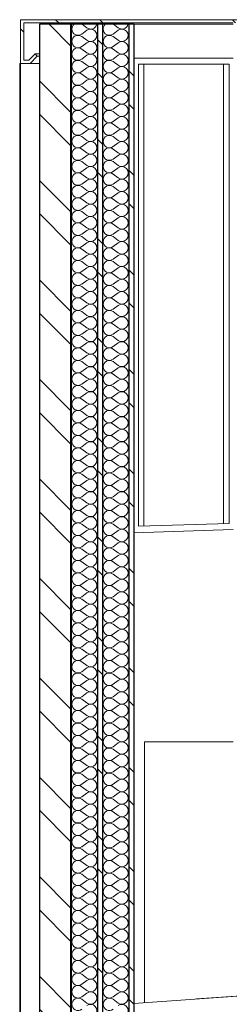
# Model space of a CAD drawing. Header units: millimetres. Extents: x 30792 to 66615, y -300 to 6970.
# Tile 6 of 58: x 33596 to 33931, y 5360 to 6935. Entities that reach past the tile are written whole.
import ezdxf

# ---------------------------------------------------------------- set-up
doc = ezdxf.new("R2010")
doc.units = ezdxf.units.MM
doc.header["$MEASUREMENT"] = 0
doc.linetypes.add('FOSSE', pattern=[1000, 600, -400])
doc.linetypes.add('Wipeout_Contour', pattern=[1000, 0, -1000])
for name, color, linetype in [('Métal _ Bardage.Charp_Couv_Bard_Métal', 7, 'Continuous'), ('Métal _ Charpente.Charp_Couv_Bard_Métal', 7, 'Continuous'), ('Métal _ Finitions.Charp_Couv_Bard_Méta', 7, 'Continuous'), ('Nouveau_Métal _ Bardage.Charp_Couv_Bard_Métal', 7, 'Continuous'), ('Nouveau_Métal _ Charpente.Charp_Couv_Bard_Métal', 7, 'Continuous'), ('Nouveau_Structure _ Murs maçonnés.GO', 7, 'Continuous'), ('Nouveau_Y-FDP TOPO-CN_1_00.Topo', 7, 'Continuous')]:
    doc.layers.add(name, color=color, linetype=linetype)
pattern_1 = [(315, (0, 0), (79.5495, 79.5495), []), (315, (26.52, 26.52), (79.5495, 79.5495), [])]

# ---------------------------------------------------------------- blocks, each defined once
blk = doc.blocks.new('*X34')
at = {"layer": 'Métal _ Bardage.Charp_Couv_Bard_Métal', "linetype": 'Continuous', "lineweight": 15, "true_color": 0xc1976c}
blk.add_hatch(color=33, dxfattribs=at).paths.add_polyline_path([(33677.282724, 140), (33678.282724, 140), (33678.282724, 6927.6), (33677.282724, 6927.6)])
blk = doc.blocks.new('*X35')
at = {"layer": 'Métal _ Bardage.Charp_Couv_Bard_Métal', "color": 2, "linetype": 'Continuous', "lineweight": 15, "true_color": 0xfee600}
for p, q in [((33703.282724, 6918), (33695.282724, 6912)), ((33703.282724, 6922), (33695.816057, 6927.6)), ((33703.282724, 6902), (33695.282724, 6908)), ((33703.282724, 6898), (33695.282724, 6892)), ((33703.282724, 6882), (33695.282724, 6888)), ((33703.282724, 6878), (33695.282724, 6872)), ((33703.282724, 6862), (33695.282724, 6868)), ((33703.282724, 6858), (33695.282724, 6852)), ((33703.282724, 6842), (33695.282724, 6848)), ((33703.282724, 6838), (33695.282724, 6832)), ((33703.282724, 6822), (33695.282724, 6828)), ((33703.282724, 6818), (33695.282724, 6812)), ((33703.282724, 6802), (33695.282724, 6808)), ((33703.282724, 6798), (33695.282724, 6792)), ((33703.282724, 6782), (33695.282724, 6788)), ((33703.282724, 6778), (33695.282724, 6772)), ((33703.282724, 6762), (33695.282724, 6768)), ((33703.282724, 6758), (33695.282724, 6752)), ((33703.282724, 6742), (33695.282724, 6748)), ((33703.282724, 6738), (33695.282724, 6732)), ((33703.282724, 6722), (33695.282724, 6728)), ((33703.282724, 6718), (33695.282724, 6712)), ((33703.282724, 6702), (33695.282724, 6708)), ((33703.282724, 6698), (33695.282724, 6692)), ((33703.282724, 6682), (33695.282724, 6688)), ((33703.282724, 6678), (33695.282724, 6672)), ((33703.282724, 6662), (33695.282724, 6668)), ((33703.282724, 6658), (33695.282724, 6652)), ((33703.282724, 6642), (33695.282724, 6648)), ((33703.282724, 6638), (33695.282724, 6632)), ((33703.282724, 6622), (33695.282724, 6628)), ((33703.282724, 6618), (33695.282724, 6612)), ((33703.282724, 6602), (33695.282724, 6608)), ((33703.282724, 6598), (33695.282724, 6592)), ((33703.282724, 6582), (33695.282724, 6588)), ((33703.282724, 6578), (33695.282724, 6572)), ((33703.282724, 6562), (33695.282724, 6568)), ((33703.282724, 6558), (33695.282724, 6552)), ((33703.282724, 6542), (33695.282724, 6548)), ((33703.282724, 6538), (33695.282724, 6532)), ((33703.282724, 6522), (33695.282724, 6528)), ((33703.282724, 6518), (33695.282724, 6512)), ((33703.282724, 6502), (33695.282724, 6508)), ((33703.282724, 6498), (33695.282724, 6492)), ((33703.282724, 6482), (33695.282724, 6488)), ((33703.282724, 6478), (33695.282724, 6472)), ((33703.282724, 6462), (33695.282724, 6468)), ((33703.282724, 6458), (33695.282724, 6452)), ((33703.282724, 6442), (33695.282724, 6448)), ((33703.282724, 6438), (33695.282724, 6432)), ((33703.282724, 6422), (33695.282724, 6428)), ((33703.282724, 6418), (33695.282724, 6412)), ((33703.282724, 6402), (33695.282724, 6408)), ((33703.282724, 6398), (33695.282724, 6392)), ((33703.282724, 6382), (33695.282724, 6388)), ((33703.282724, 6378), (33695.282724, 6372)), ((33703.282724, 6362), (33695.282724, 6368)), ((33703.282724, 6358), (33695.282724, 6352)), ((33703.282724, 6342), (33695.282724, 6348)), ((33703.282724, 6338), (33695.282724, 6332)), ((33703.282724, 6322), (33695.282724, 6328)), ((33703.282724, 6318), (33695.282724, 6312)), ((33703.282724, 6302), (33695.282724, 6308)), ((33703.282724, 6298), (33695.282724, 6292)), ((33703.282724, 6282), (33695.282724, 6288)), ((33703.282724, 6278), (33695.282724, 6272)), ((33703.282724, 6262), (33695.282724, 6268)), ((33703.282724, 6258), (33695.282724, 6252)), ((33703.282724, 6242), (33695.282724, 6248)), ((33703.282724, 6238), (33695.282724, 6232)), ((33703.282724, 6222), (33695.282724, 6228)), ((33703.282724, 6218), (33695.282724, 6212)), ((33703.282724, 6202), (33695.282724, 6208)), ((33703.282724, 6198), (33695.282724, 6192)), ((33703.282724, 6182), (33695.282724, 6188)), ((33703.282724, 6178), (33695.282724, 6172)), ((33703.282724, 6162), (33695.282724, 6168)), ((33703.282724, 6158), (33695.282724, 6152)), ((33703.282724, 6142), (33695.282724, 6148)), ((33703.282724, 6138), (33695.282724, 6132)), ((33703.282724, 6122), (33695.282724, 6128)), ((33703.282724, 6118), (33695.282724, 6112)), ((33703.282724, 6102), (33695.282724, 6108)), ((33703.282724, 6098), (33695.282724, 6092)), ((33703.282724, 6082), (33695.282724, 6088)), ((33703.282724, 6078), (33695.282724, 6072)), ((33703.282724, 6062), (33695.282724, 6068)), ((33703.282724, 6058), (33695.282724, 6052)), ((33703.282724, 6042), (33695.282724, 6048)), ((33703.282724, 6038), (33695.282724, 6032)), ((33703.282724, 6022), (33695.282724, 6028)), ((33703.282724, 6018), (33695.282724, 6012)), ((33703.282724, 6002), (33695.282724, 6008)), ((33703.282724, 5998), (33695.282724, 5992)), ((33703.282724, 5982), (33695.282724, 5988)), ((33703.282724, 5978), (33695.282724, 5972)), ((33703.282724, 5962), (33695.282724, 5968)), ((33703.282724, 5958), (33695.282724, 5952)), ((33703.282724, 5942), (33695.282724, 5948)), ((33703.282724, 5938), (33695.282724, 5932)), ((33703.282724, 5922), (33695.282724, 5928)), ((33703.282724, 5918), (33695.282724, 5912)), ((33703.282724, 5902), (33695.282724, 5908)), ((33703.282724, 5898), (33695.282724, 5892)), ((33703.282724, 5882), (33695.282724, 5888)), ((33703.282724, 5878), (33695.282724, 5872)), ((33703.282724, 5862), (33695.282724, 5868)), ((33703.282724, 5858), (33695.282724, 5852)), ((33703.282724, 5842), (33695.282724, 5848)), ((33703.282724, 5838), (33695.282724, 5832)), ((33703.282724, 5822), (33695.282724, 5828)), ((33703.282724, 5818), (33695.282724, 5812)), ((33703.282724, 5802), (33695.282724, 5808)), ((33703.282724, 5798), (33695.282724, 5792)), ((33703.282724, 5782), (33695.282724, 5788)), ((33703.282724, 5778), (33695.282724, 5772)), ((33703.282724, 5762), (33695.282724, 5768)), ((33703.282724, 5758), (33695.282724, 5752)), ((33703.282724, 5742), (33695.282724, 5748)), ((33703.282724, 5738), (33695.282724, 5732)), ((33703.282724, 5722), (33695.282724, 5728)), ((33703.282724, 5718), (33695.282724, 5712)), ((33703.282724, 5702), (33695.282724, 5708)), ((33703.282724, 5698), (33695.282724, 5692)), ((33703.282724, 5682), (33695.282724, 5688)), ((33703.282724, 5678), (33695.282724, 5672)), ((33703.282724, 5662), (33695.282724, 5668)), ((33703.282724, 5658), (33695.282724, 5652)), ((33703.282724, 5642), (33695.282724, 5648)), ((33703.282724, 5638), (33695.282724, 5632)), ((33703.282724, 5622), (33695.282724, 5628)), ((33703.282724, 5618), (33695.282724, 5612)), ((33703.282724, 5602), (33695.282724, 5608)), ((33703.282724, 5598), (33695.282724, 5592)), ((33703.282724, 5582), (33695.282724, 5588)), ((33703.282724, 5578), (33695.282724, 5572)), ((33703.282724, 5562), (33695.282724, 5568)), ((33703.282724, 5558), (33695.282724, 5552)), ((33703.282724, 5542), (33695.282724, 5548)), ((33703.282724, 5538), (33695.282724, 5532)), ((33703.282724, 5522), (33695.282724, 5528)), ((33703.282724, 5518), (33695.282724, 5512)), ((33703.282724, 5502), (33695.282724, 5508)), ((33703.282724, 5498), (33695.282724, 5492)), ((33703.282724, 5482), (33695.282724, 5488)), ((33703.282724, 5478), (33695.282724, 5472)), ((33703.282724, 5462), (33695.282724, 5468)), ((33703.282724, 5458), (33695.282724, 5452)), ((33703.282724, 5442), (33695.282724, 5448)), ((33703.282724, 5438), (33695.282724, 5432)), ((33703.282724, 5422), (33695.282724, 5428)), ((33703.282724, 5418), (33695.282724, 5412)), ((33703.282724, 5402), (33695.282724, 5408)), ((33703.282724, 5398), (33695.282724, 5392)), ((33703.282724, 5382), (33695.282724, 5388)), ((33703.282724, 5378), (33695.282724, 5372)), ((33703.282724, 5362), (33695.282724, 5368))]:
    blk.add_line(p, q, dxfattribs=at)
for centre, start, end in [((33689.282724, 6920), 130.535802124, 180), ((33689.282724, 6920), 180, 306.869897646), ((33709.282724, 6930), 233.130102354, 346.113459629), ((33709.282724, 6910), 233.130102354, 126.869897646), ((33689.282724, 6900), 53.130102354, 180), ((33689.282724, 6900), 180, 306.869897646), ((33709.282724, 6890), 233.130102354, 126.869897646), ((33689.282724, 6880), 53.130102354, 180), ((33689.282724, 6880), 180, 306.869897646), ((33689.282724, 6860), 53.130102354, 180), ((33709.282724, 6870), 233.130102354, 126.869897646), ((33689.282724, 6860), 180, 306.869897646), ((33709.282724, 6850), 233.130102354, 126.869897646), ((33689.282724, 6840), 53.130102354, 180), ((33689.282724, 6840), 180, 306.869897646), ((33709.282724, 6830), 233.130102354, 126.869897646), ((33689.282724, 6820), 53.130102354, 180), ((33689.282724, 6820), 180, 306.869897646), ((33709.282724, 6810), 233.130102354, 126.869897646), ((33689.282724, 6800), 53.130102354, 180), ((33689.282724, 6800), 180, 306.869897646), ((33689.282724, 6780), 53.130102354, 180), ((33709.282724, 6790), 233.130102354, 126.869897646), ((33689.282724, 6780), 180, 306.869897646), ((33709.282724, 6770), 233.130102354, 126.869897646), ((33689.282724, 6760), 53.130102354, 180), ((33689.282724, 6760), 180, 306.869897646), ((33709.282724, 6750), 233.130102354, 126.869897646), ((33689.282724, 6740), 53.130102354, 180), ((33689.282724, 6740), 180, 306.869897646), ((33689.282724, 6720), 53.130102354, 180), ((33709.282724, 6730), 233.130102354, 126.869897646), ((33689.282724, 6720), 180, 306.869897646), ((33689.282724, 6700), 53.130102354, 180), ((33709.282724, 6710), 233.130102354, 126.869897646), ((33689.282724, 6700), 180, 306.869897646), ((33709.282724, 6690), 233.130102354, 126.869897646), ((33689.282724, 6680), 53.130102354, 180), ((33689.282724, 6680), 180, 306.869897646), ((33709.282724, 6670), 233.130102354, 126.869897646), ((33689.282724, 6660), 53.130102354, 180), ((33689.282724, 6660), 180, 306.869897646), ((33689.282724, 6640), 53.130102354, 180), ((33709.282724, 6650), 233.130102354, 126.869897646), ((33689.282724, 6640), 180, 306.869897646), ((33709.282724, 6630), 233.130102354, 126.869897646), ((33689.282724, 6620), 53.130102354, 180), ((33689.282724, 6620), 180, 306.869897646), ((33709.282724, 6610), 233.130102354, 126.869897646), ((33689.282724, 6600), 53.130102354, 180), ((33689.282724, 6600), 180, 306.869897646), ((33709.282724, 6590), 233.130102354, 126.869897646), ((33689.282724, 6580), 53.130102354, 180), ((33689.282724, 6580), 180, 306.869897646), ((33689.282724, 6560), 53.130102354, 180), ((33709.282724, 6570), 233.130102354, 126.869897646), ((33689.282724, 6560), 180, 306.869897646), ((33709.282724, 6550), 233.130102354, 126.869897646), ((33689.282724, 6540), 53.130102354, 180), ((33689.282724, 6540), 180, 306.869897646), ((33709.282724, 6530), 233.130102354, 126.869897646), ((33689.282724, 6520), 53.130102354, 180), ((33689.282724, 6520), 180, 306.869897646), ((33689.282724, 6500), 53.130102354, 180), ((33709.282724, 6510), 233.130102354, 126.869897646), ((33689.282724, 6500), 180, 306.869897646), ((33689.282724, 6480), 53.130102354, 180), ((33709.282724, 6490), 233.130102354, 126.869897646), ((33689.282724, 6480), 180, 306.869897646), ((33709.282724, 6470), 233.130102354, 126.869897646), ((33689.282724, 6460), 53.130102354, 180), ((33689.282724, 6460), 180, 306.869897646), ((33709.282724, 6450), 233.130102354, 126.869897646), ((33689.282724, 6440), 53.130102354, 180), ((33689.282724, 6440), 180, 306.869897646), ((33689.282724, 6420), 53.130102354, 180), ((33709.282724, 6430), 233.130102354, 126.869897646), ((33689.282724, 6420), 180, 306.869897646), ((33709.282724, 6410), 233.130102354, 126.869897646), ((33689.282724, 6400), 53.130102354, 180), ((33689.282724, 6400), 180, 306.869897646), ((33709.282724, 6390), 233.130102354, 126.869897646), ((33689.282724, 6380), 53.130102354, 180), ((33689.282724, 6380), 180, 306.869897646), ((33709.282724, 6370), 233.130102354, 126.869897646), ((33689.282724, 6360), 53.130102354, 180), ((33689.282724, 6360), 180, 306.869897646), ((33689.282724, 6340), 53.130102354, 180), ((33709.282724, 6350), 233.130102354, 126.869897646), ((33689.282724, 6340), 180, 306.869897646), ((33709.282724, 6330), 233.130102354, 126.869897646), ((33689.282724, 6320), 53.130102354, 180), ((33689.282724, 6320), 180, 306.869897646), ((33709.282724, 6310), 233.130102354, 126.869897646), ((33689.282724, 6300), 53.130102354, 180), ((33689.282724, 6300), 180, 306.869897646), ((33689.282724, 6280), 53.130102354, 180), ((33709.282724, 6290), 233.130102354, 126.869897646), ((33689.282724, 6280), 180, 306.869897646), ((33689.282724, 6260), 53.130102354, 180), ((33709.282724, 6270), 233.130102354, 126.869897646), ((33689.282724, 6260), 180, 306.869897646), ((33709.282724, 6250), 233.130102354, 126.869897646), ((33689.282724, 6240), 53.130102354, 180), ((33689.282724, 6240), 180, 306.869897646), ((33709.282724, 6230), 233.130102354, 126.869897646), ((33689.282724, 6220), 53.130102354, 180), ((33689.282724, 6220), 180, 306.869897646), ((33689.282724, 6200), 53.130102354, 180), ((33709.282724, 6210), 233.130102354, 126.869897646), ((33689.282724, 6200), 180, 306.869897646), ((33689.282724, 6180), 53.130102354, 180), ((33709.282724, 6190), 233.130102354, 126.869897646), ((33689.282724, 6180), 180, 306.869897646), ((33709.282724, 6170), 233.130102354, 126.869897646), ((33689.282724, 6160), 53.130102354, 180), ((33689.282724, 6160), 180, 306.869897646), ((33709.282724, 6150), 233.130102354, 126.869897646), ((33689.282724, 6140), 53.130102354, 180), ((33689.282724, 6140), 180, 306.869897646), ((33689.282724, 6120), 53.130102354, 180), ((33709.282724, 6130), 233.130102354, 126.869897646), ((33689.282724, 6120), 180, 306.869897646), ((33709.282724, 6110), 233.130102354, 126.869897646), ((33689.282724, 6100), 53.130102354, 180), ((33689.282724, 6100), 180, 306.869897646), ((33709.282724, 6090), 233.130102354, 126.869897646), ((33689.282724, 6080), 53.130102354, 180), ((33689.282724, 6080), 180, 306.869897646), ((33709.282724, 6070), 233.130102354, 126.869897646), ((33689.282724, 6060), 53.130102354, 180), ((33689.282724, 6060), 180, 306.869897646), ((33689.282724, 6040), 53.130102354, 180), ((33709.282724, 6050), 233.130102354, 126.869897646), ((33689.282724, 6040), 180, 306.869897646), ((33709.282724, 6030), 233.130102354, 126.869897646), ((33689.282724, 6020), 53.130102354, 180), ((33689.282724, 6020), 180, 306.869897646), ((33709.282724, 6010), 233.130102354, 126.869897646), ((33689.282724, 6000), 53.130102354, 180), ((33689.282724, 6000), 180, 306.869897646), ((33689.282724, 5980), 53.130102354, 180), ((33709.282724, 5990), 233.130102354, 126.869897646), ((33689.282724, 5980), 180, 306.869897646), ((33689.282724, 5960), 53.130102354, 180), ((33709.282724, 5970), 233.130102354, 126.869897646), ((33689.282724, 5960), 180, 306.869897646), ((33709.282724, 5950), 233.130102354, 126.869897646), ((33689.282724, 5940), 53.130102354, 180), ((33689.282724, 5940), 180, 306.869897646), ((33709.282724, 5930), 233.130102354, 126.869897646), ((33689.282724, 5920), 53.130102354, 180), ((33689.282724, 5920), 180, 306.869897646), ((33689.282724, 5900), 53.130102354, 180), ((33709.282724, 5910), 233.130102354, 126.869897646), ((33689.282724, 5900), 180, 306.869897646), ((33709.282724, 5890), 233.130102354, 126.869897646), ((33689.282724, 5880), 53.130102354, 180), ((33689.282724, 5880), 180, 306.869897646), ((33709.282724, 5870), 233.130102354, 126.869897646), ((33689.282724, 5860), 53.130102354, 180), ((33689.282724, 5860), 180, 306.869897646), ((33709.282724, 5850), 233.130102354, 126.869897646), ((33689.282724, 5840), 53.130102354, 180), ((33689.282724, 5840), 180, 306.869897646), ((33689.282724, 5820), 53.130102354, 180), ((33709.282724, 5830), 233.130102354, 126.869897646), ((33689.282724, 5820), 180, 306.869897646), ((33709.282724, 5810), 233.130102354, 126.869897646), ((33689.282724, 5800), 53.130102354, 180), ((33689.282724, 5800), 180, 306.869897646), ((33709.282724, 5790), 233.130102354, 126.869897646), ((33689.282724, 5780), 53.130102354, 180), ((33689.282724, 5780), 180, 306.869897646), ((33689.282724, 5760), 53.130102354, 180), ((33709.282724, 5770), 233.130102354, 126.869897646), ((33689.282724, 5760), 180, 306.869897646), ((33689.282724, 5740), 53.130102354, 180), ((33709.282724, 5750), 233.130102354, 126.869897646), ((33689.282724, 5740), 180, 306.869897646), ((33709.282724, 5730), 233.130102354, 126.869897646), ((33689.282724, 5720), 53.130102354, 180), ((33689.282724, 5720), 180, 306.869897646), ((33709.282724, 5710), 233.130102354, 126.869897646), ((33689.282724, 5700), 53.130102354, 180), ((33689.282724, 5700), 180, 306.869897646), ((33689.282724, 5680), 53.130102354, 180), ((33709.282724, 5690), 233.130102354, 126.869897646), ((33689.282724, 5680), 180, 306.869897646), ((33709.282724, 5670), 233.130102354, 126.869897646), ((33689.282724, 5660), 53.130102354, 180), ((33689.282724, 5660), 180, 306.869897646), ((33709.282724, 5650), 233.130102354, 126.869897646), ((33689.282724, 5640), 53.130102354, 180), ((33689.282724, 5640), 180, 306.869897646), ((33709.282724, 5630), 233.130102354, 126.869897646), ((33689.282724, 5620), 53.130102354, 180), ((33689.282724, 5620), 180, 306.869897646), ((33689.282724, 5600), 53.130102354, 180), ((33709.282724, 5610), 233.130102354, 126.869897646), ((33689.282724, 5600), 180, 306.869897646), ((33709.282724, 5590), 233.130102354, 126.869897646), ((33689.282724, 5580), 53.130102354, 180), ((33689.282724, 5580), 180, 306.869897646), ((33709.282724, 5570), 233.130102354, 126.869897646), ((33689.282724, 5560), 53.130102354, 180), ((33689.282724, 5560), 180, 306.869897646), ((33709.282724, 5550), 233.130102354, 126.869897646), ((33689.282724, 5540), 53.130102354, 180), ((33689.282724, 5540), 180, 306.869897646), ((33689.282724, 5520), 53.130102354, 180), ((33709.282724, 5530), 233.130102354, 126.869897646), ((33689.282724, 5520), 180, 306.869897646), ((33709.282724, 5510), 233.130102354, 126.869897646), ((33689.282724, 5500), 53.130102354, 180), ((33689.282724, 5500), 180, 306.869897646), ((33709.282724, 5490), 233.130102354, 126.869897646), ((33689.282724, 5480), 53.130102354, 180), ((33689.282724, 5480), 180, 306.869897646), ((33689.282724, 5460), 53.130102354, 180), ((33709.282724, 5470), 233.130102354, 126.869897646), ((33689.282724, 5460), 180, 306.869897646), ((33689.282724, 5440), 53.130102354, 180), ((33709.282724, 5450), 233.130102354, 126.869897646), ((33689.282724, 5440), 180, 306.869897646), ((33709.282724, 5430), 233.130102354, 126.869897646), ((33689.282724, 5420), 53.130102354, 180), ((33689.282724, 5420), 180, 306.869897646), ((33709.282724, 5410), 233.130102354, 126.869897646), ((33689.282724, 5400), 53.130102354, 180), ((33689.282724, 5400), 180, 306.869897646), ((33689.282724, 5380), 53.130102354, 180), ((33709.282724, 5390), 233.130102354, 126.869897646), ((33689.282724, 5380), 180, 306.869897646), ((33709.282724, 5370), 233.130102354, 126.869897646), ((33689.282724, 5360), 53.130102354, 180), ((33689.282724, 5360), 180, 306.869897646), ((33709.282724, 5350), 233.130102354, 126.869897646)]:
    blk.add_arc(centre, 10, start, end, dxfattribs=at)
blk = doc.blocks.new('*X36')
at = {"layer": 'Métal _ Bardage.Charp_Couv_Bard_Métal', "color": 2, "linetype": 'Continuous', "lineweight": 15, "true_color": 0xfee600}
for p, q in [((33753.282724, 6918), (33745.282724, 6912)), ((33753.282724, 6922), (33745.816057, 6927.6)), ((33753.282724, 6902), (33745.282724, 6908)), ((33753.282724, 6898), (33745.282724, 6892)), ((33753.282724, 6882), (33745.282724, 6888)), ((33753.282724, 6878), (33745.282724, 6872)), ((33753.282724, 6862), (33745.282724, 6868)), ((33753.282724, 6858), (33745.282724, 6852)), ((33753.282724, 6842), (33745.282724, 6848)), ((33753.282724, 6838), (33745.282724, 6832)), ((33753.282724, 6822), (33745.282724, 6828)), ((33753.282724, 6818), (33745.282724, 6812)), ((33753.282724, 6802), (33745.282724, 6808)), ((33753.282724, 6798), (33745.282724, 6792)), ((33753.282724, 6782), (33745.282724, 6788)), ((33753.282724, 6778), (33745.282724, 6772)), ((33753.282724, 6762), (33745.282724, 6768)), ((33753.282724, 6758), (33745.282724, 6752)), ((33753.282724, 6742), (33745.282724, 6748)), ((33753.282724, 6738), (33745.282724, 6732)), ((33753.282724, 6722), (33745.282724, 6728)), ((33753.282724, 6718), (33745.282724, 6712)), ((33753.282724, 6702), (33745.282724, 6708)), ((33753.282724, 6698), (33745.282724, 6692)), ((33753.282724, 6682), (33745.282724, 6688)), ((33753.282724, 6678), (33745.282724, 6672)), ((33753.282724, 6662), (33745.282724, 6668)), ((33753.282724, 6658), (33745.282724, 6652)), ((33753.282724, 6642), (33745.282724, 6648)), ((33753.282724, 6638), (33745.282724, 6632)), ((33753.282724, 6622), (33745.282724, 6628)), ((33753.282724, 6618), (33745.282724, 6612)), ((33753.282724, 6602), (33745.282724, 6608)), ((33753.282724, 6598), (33745.282724, 6592)), ((33753.282724, 6582), (33745.282724, 6588)), ((33753.282724, 6578), (33745.282724, 6572)), ((33753.282724, 6562), (33745.282724, 6568)), ((33753.282724, 6558), (33745.282724, 6552)), ((33753.282724, 6542), (33745.282724, 6548)), ((33753.282724, 6538), (33745.282724, 6532)), ((33753.282724, 6522), (33745.282724, 6528)), ((33753.282724, 6518), (33745.282724, 6512)), ((33753.282724, 6502), (33745.282724, 6508)), ((33753.282724, 6498), (33745.282724, 6492)), ((33753.282724, 6482), (33745.282724, 6488)), ((33753.282724, 6478), (33745.282724, 6472)), ((33753.282724, 6462), (33745.282724, 6468)), ((33753.282724, 6458), (33745.282724, 6452)), ((33753.282724, 6442), (33745.282724, 6448)), ((33753.282724, 6438), (33745.282724, 6432)), ((33753.282724, 6422), (33745.282724, 6428)), ((33753.282724, 6418), (33745.282724, 6412)), ((33753.282724, 6402), (33745.282724, 6408)), ((33753.282724, 6398), (33745.282724, 6392)), ((33753.282724, 6382), (33745.282724, 6388)), ((33753.282724, 6378), (33745.282724, 6372)), ((33753.282724, 6362), (33745.282724, 6368)), ((33753.282724, 6358), (33745.282724, 6352)), ((33753.282724, 6342), (33745.282724, 6348)), ((33753.282724, 6338), (33745.282724, 6332)), ((33753.282724, 6322), (33745.282724, 6328)), ((33753.282724, 6318), (33745.282724, 6312)), ((33753.282724, 6302), (33745.282724, 6308)), ((33753.282724, 6298), (33745.282724, 6292)), ((33753.282724, 6282), (33745.282724, 6288)), ((33753.282724, 6278), (33745.282724, 6272)), ((33753.282724, 6262), (33745.282724, 6268)), ((33753.282724, 6258), (33745.282724, 6252)), ((33753.282724, 6242), (33745.282724, 6248)), ((33753.282724, 6238), (33745.282724, 6232)), ((33753.282724, 6222), (33745.282724, 6228)), ((33753.282724, 6218), (33745.282724, 6212)), ((33753.282724, 6202), (33745.282724, 6208)), ((33753.282724, 6198), (33745.282724, 6192)), ((33753.282724, 6182), (33745.282724, 6188)), ((33753.282724, 6178), (33745.282724, 6172)), ((33753.282724, 6162), (33745.282724, 6168)), ((33753.282724, 6158), (33745.282724, 6152)), ((33753.282724, 6142), (33745.282724, 6148)), ((33753.282724, 6138), (33745.282724, 6132)), ((33753.282724, 6122), (33745.282724, 6128)), ((33753.282724, 6118), (33745.282724, 6112)), ((33753.282724, 6102), (33745.282724, 6108)), ((33753.282724, 6098), (33745.282724, 6092)), ((33753.282724, 6082), (33745.282724, 6088)), ((33753.282724, 6078), (33745.282724, 6072)), ((33753.282724, 6062), (33745.282724, 6068)), ((33753.282724, 6058), (33745.282724, 6052)), ((33753.282724, 6042), (33745.282724, 6048)), ((33753.282724, 6038), (33745.282724, 6032)), ((33753.282724, 6022), (33745.282724, 6028)), ((33753.282724, 6018), (33745.282724, 6012)), ((33753.282724, 6002), (33745.282724, 6008)), ((33753.282724, 5998), (33745.282724, 5992)), ((33753.282724, 5982), (33745.282724, 5988)), ((33753.282724, 5978), (33745.282724, 5972)), ((33753.282724, 5962), (33745.282724, 5968)), ((33753.282724, 5958), (33745.282724, 5952)), ((33753.282724, 5942), (33745.282724, 5948)), ((33753.282724, 5938), (33745.282724, 5932)), ((33753.282724, 5922), (33745.282724, 5928)), ((33753.282724, 5918), (33745.282724, 5912)), ((33753.282724, 5902), (33745.282724, 5908)), ((33753.282724, 5898), (33745.282724, 5892)), ((33753.282724, 5882), (33745.282724, 5888)), ((33753.282724, 5878), (33745.282724, 5872)), ((33753.282724, 5862), (33745.282724, 5868)), ((33753.282724, 5858), (33745.282724, 5852)), ((33753.282724, 5842), (33745.282724, 5848)), ((33753.282724, 5838), (33745.282724, 5832)), ((33753.282724, 5822), (33745.282724, 5828)), ((33753.282724, 5818), (33745.282724, 5812)), ((33753.282724, 5802), (33745.282724, 5808)), ((33753.282724, 5798), (33745.282724, 5792)), ((33753.282724, 5782), (33745.282724, 5788)), ((33753.282724, 5778), (33745.282724, 5772)), ((33753.282724, 5762), (33745.282724, 5768)), ((33753.282724, 5758), (33745.282724, 5752)), ((33753.282724, 5742), (33745.282724, 5748)), ((33753.282724, 5738), (33745.282724, 5732)), ((33753.282724, 5722), (33745.282724, 5728)), ((33753.282724, 5718), (33745.282724, 5712)), ((33753.282724, 5702), (33745.282724, 5708)), ((33753.282724, 5698), (33745.282724, 5692)), ((33753.282724, 5682), (33745.282724, 5688)), ((33753.282724, 5678), (33745.282724, 5672)), ((33753.282724, 5662), (33745.282724, 5668)), ((33753.282724, 5658), (33745.282724, 5652)), ((33753.282724, 5642), (33745.282724, 5648)), ((33753.282724, 5638), (33745.282724, 5632)), ((33753.282724, 5622), (33745.282724, 5628)), ((33753.282724, 5618), (33745.282724, 5612)), ((33753.282724, 5602), (33745.282724, 5608)), ((33753.282724, 5598), (33745.282724, 5592)), ((33753.282724, 5582), (33745.282724, 5588)), ((33753.282724, 5578), (33745.282724, 5572)), ((33753.282724, 5562), (33745.282724, 5568)), ((33753.282724, 5558), (33745.282724, 5552)), ((33753.282724, 5542), (33745.282724, 5548)), ((33753.282724, 5538), (33745.282724, 5532)), ((33753.282724, 5522), (33745.282724, 5528)), ((33753.282724, 5518), (33745.282724, 5512)), ((33753.282724, 5502), (33745.282724, 5508)), ((33753.282724, 5498), (33745.282724, 5492)), ((33753.282724, 5482), (33745.282724, 5488)), ((33753.282724, 5478), (33745.282724, 5472)), ((33753.282724, 5462), (33745.282724, 5468)), ((33753.282724, 5458), (33745.282724, 5452)), ((33753.282724, 5442), (33745.282724, 5448)), ((33753.282724, 5438), (33745.282724, 5432)), ((33753.282724, 5422), (33745.282724, 5428)), ((33753.282724, 5418), (33745.282724, 5412)), ((33753.282724, 5402), (33745.282724, 5408)), ((33753.282724, 5398), (33745.282724, 5392)), ((33753.282724, 5382), (33745.282724, 5388)), ((33753.282724, 5378), (33745.282724, 5372)), ((33753.282724, 5362), (33745.282724, 5368))]:
    blk.add_line(p, q, dxfattribs=at)
for centre, start, end in [((33739.282724, 6920), 130.535802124, 180), ((33739.282724, 6920), 180, 306.869897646), ((33759.282724, 6930), 233.130102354, 346.113459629), ((33759.282724, 6910), 233.130102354, 126.869897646), ((33739.282724, 6900), 53.130102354, 180), ((33739.282724, 6900), 180, 306.869897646), ((33759.282724, 6890), 233.130102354, 126.869897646), ((33739.282724, 6880), 53.130102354, 180), ((33739.282724, 6880), 180, 306.869897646), ((33739.282724, 6860), 53.130102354, 180), ((33759.282724, 6870), 233.130102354, 126.869897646), ((33739.282724, 6860), 180, 306.869897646), ((33759.282724, 6850), 233.130102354, 126.869897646), ((33739.282724, 6840), 53.130102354, 180), ((33739.282724, 6840), 180, 306.869897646), ((33759.282724, 6830), 233.130102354, 126.869897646), ((33739.282724, 6820), 53.130102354, 180), ((33739.282724, 6820), 180, 306.869897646), ((33759.282724, 6810), 233.130102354, 126.869897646), ((33739.282724, 6800), 53.130102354, 180), ((33739.282724, 6800), 180, 306.869897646), ((33739.282724, 6780), 53.130102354, 180), ((33759.282724, 6790), 233.130102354, 126.869897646), ((33739.282724, 6780), 180, 306.869897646), ((33759.282724, 6770), 233.130102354, 126.869897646), ((33739.282724, 6760), 53.130102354, 180), ((33739.282724, 6760), 180, 306.869897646), ((33759.282724, 6750), 233.130102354, 126.869897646), ((33739.282724, 6740), 53.130102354, 180), ((33739.282724, 6740), 180, 306.869897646), ((33739.282724, 6720), 53.130102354, 180), ((33759.282724, 6730), 233.130102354, 126.869897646), ((33739.282724, 6720), 180, 306.869897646), ((33739.282724, 6700), 53.130102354, 180), ((33759.282724, 6710), 233.130102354, 126.869897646), ((33739.282724, 6700), 180, 306.869897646), ((33759.282724, 6690), 233.130102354, 126.869897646), ((33739.282724, 6680), 53.130102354, 180), ((33739.282724, 6680), 180, 306.869897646), ((33759.282724, 6670), 233.130102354, 126.869897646), ((33739.282724, 6660), 53.130102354, 180), ((33739.282724, 6660), 180, 306.869897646), ((33739.282724, 6640), 53.130102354, 180), ((33759.282724, 6650), 233.130102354, 126.869897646), ((33739.282724, 6640), 180, 306.869897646), ((33759.282724, 6630), 233.130102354, 126.869897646), ((33739.282724, 6620), 53.130102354, 180), ((33739.282724, 6620), 180, 306.869897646), ((33759.282724, 6610), 233.130102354, 126.869897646), ((33739.282724, 6600), 53.130102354, 180), ((33739.282724, 6600), 180, 306.869897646), ((33759.282724, 6590), 233.130102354, 126.869897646), ((33739.282724, 6580), 53.130102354, 180), ((33739.282724, 6580), 180, 306.869897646), ((33739.282724, 6560), 53.130102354, 180), ((33759.282724, 6570), 233.130102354, 126.869897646), ((33739.282724, 6560), 180, 306.869897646), ((33759.282724, 6550), 233.130102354, 126.869897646), ((33739.282724, 6540), 53.130102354, 180), ((33739.282724, 6540), 180, 306.869897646), ((33759.282724, 6530), 233.130102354, 126.869897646), ((33739.282724, 6520), 53.130102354, 180), ((33739.282724, 6520), 180, 306.869897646), ((33739.282724, 6500), 53.130102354, 180), ((33759.282724, 6510), 233.130102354, 126.869897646), ((33739.282724, 6500), 180, 306.869897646), ((33739.282724, 6480), 53.130102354, 180), ((33759.282724, 6490), 233.130102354, 126.869897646), ((33739.282724, 6480), 180, 306.869897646), ((33759.282724, 6470), 233.130102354, 126.869897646), ((33739.282724, 6460), 53.130102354, 180), ((33739.282724, 6460), 180, 306.869897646), ((33759.282724, 6450), 233.130102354, 126.869897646), ((33739.282724, 6440), 53.130102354, 180), ((33739.282724, 6440), 180, 306.869897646), ((33739.282724, 6420), 53.130102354, 180), ((33759.282724, 6430), 233.130102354, 126.869897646), ((33739.282724, 6420), 180, 306.869897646), ((33759.282724, 6410), 233.130102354, 126.869897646), ((33739.282724, 6400), 53.130102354, 180), ((33739.282724, 6400), 180, 306.869897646), ((33759.282724, 6390), 233.130102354, 126.869897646), ((33739.282724, 6380), 53.130102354, 180), ((33739.282724, 6380), 180, 306.869897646), ((33759.282724, 6370), 233.130102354, 126.869897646), ((33739.282724, 6360), 53.130102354, 180), ((33739.282724, 6360), 180, 306.869897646), ((33739.282724, 6340), 53.130102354, 180), ((33759.282724, 6350), 233.130102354, 126.869897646), ((33739.282724, 6340), 180, 306.869897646), ((33759.282724, 6330), 233.130102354, 126.869897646), ((33739.282724, 6320), 53.130102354, 180), ((33739.282724, 6320), 180, 306.869897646), ((33759.282724, 6310), 233.130102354, 126.869897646), ((33739.282724, 6300), 53.130102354, 180), ((33739.282724, 6300), 180, 306.869897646), ((33739.282724, 6280), 53.130102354, 180), ((33759.282724, 6290), 233.130102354, 126.869897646), ((33739.282724, 6280), 180, 306.869897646), ((33739.282724, 6260), 53.130102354, 180), ((33759.282724, 6270), 233.130102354, 126.869897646), ((33739.282724, 6260), 180, 306.869897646), ((33759.282724, 6250), 233.130102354, 126.869897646), ((33739.282724, 6240), 53.130102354, 180), ((33739.282724, 6240), 180, 306.869897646), ((33759.282724, 6230), 233.130102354, 126.869897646), ((33739.282724, 6220), 53.130102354, 180), ((33739.282724, 6220), 180, 306.869897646), ((33739.282724, 6200), 53.130102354, 180), ((33759.282724, 6210), 233.130102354, 126.869897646), ((33739.282724, 6200), 180, 306.869897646), ((33739.282724, 6180), 53.130102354, 180), ((33759.282724, 6190), 233.130102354, 126.869897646), ((33739.282724, 6180), 180, 306.869897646), ((33759.282724, 6170), 233.130102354, 126.869897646), ((33739.282724, 6160), 53.130102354, 180), ((33739.282724, 6160), 180, 306.869897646), ((33759.282724, 6150), 233.130102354, 126.869897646), ((33739.282724, 6140), 53.130102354, 180), ((33739.282724, 6140), 180, 306.869897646), ((33739.282724, 6120), 53.130102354, 180), ((33759.282724, 6130), 233.130102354, 126.869897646), ((33739.282724, 6120), 180, 306.869897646), ((33759.282724, 6110), 233.130102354, 126.869897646), ((33739.282724, 6100), 53.130102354, 180), ((33739.282724, 6100), 180, 306.869897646), ((33759.282724, 6090), 233.130102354, 126.869897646), ((33739.282724, 6080), 53.130102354, 180), ((33739.282724, 6080), 180, 306.869897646), ((33759.282724, 6070), 233.130102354, 126.869897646), ((33739.282724, 6060), 53.130102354, 180), ((33739.282724, 6060), 180, 306.869897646), ((33739.282724, 6040), 53.130102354, 180), ((33759.282724, 6050), 233.130102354, 126.869897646), ((33739.282724, 6040), 180, 306.869897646), ((33759.282724, 6030), 233.130102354, 126.869897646), ((33739.282724, 6020), 53.130102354, 180), ((33739.282724, 6020), 180, 306.869897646), ((33759.282724, 6010), 233.130102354, 126.869897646), ((33739.282724, 6000), 53.130102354, 180), ((33739.282724, 6000), 180, 306.869897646), ((33739.282724, 5980), 53.130102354, 180), ((33759.282724, 5990), 233.130102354, 126.869897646), ((33739.282724, 5980), 180, 306.869897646), ((33739.282724, 5960), 53.130102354, 180), ((33759.282724, 5970), 233.130102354, 126.869897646), ((33739.282724, 5960), 180, 306.869897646), ((33759.282724, 5950), 233.130102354, 126.869897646), ((33739.282724, 5940), 53.130102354, 180), ((33739.282724, 5940), 180, 306.869897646), ((33759.282724, 5930), 233.130102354, 126.869897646), ((33739.282724, 5920), 53.130102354, 180), ((33739.282724, 5920), 180, 306.869897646), ((33739.282724, 5900), 53.130102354, 180), ((33759.282724, 5910), 233.130102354, 126.869897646), ((33739.282724, 5900), 180, 306.869897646), ((33759.282724, 5890), 233.130102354, 126.869897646), ((33739.282724, 5880), 53.130102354, 180), ((33739.282724, 5880), 180, 306.869897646), ((33759.282724, 5870), 233.130102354, 126.869897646), ((33739.282724, 5860), 53.130102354, 180), ((33739.282724, 5860), 180, 306.869897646), ((33759.282724, 5850), 233.130102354, 126.869897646), ((33739.282724, 5840), 53.130102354, 180), ((33739.282724, 5840), 180, 306.869897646), ((33739.282724, 5820), 53.130102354, 180), ((33759.282724, 5830), 233.130102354, 126.869897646), ((33739.282724, 5820), 180, 306.869897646), ((33759.282724, 5810), 233.130102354, 126.869897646), ((33739.282724, 5800), 53.130102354, 180), ((33739.282724, 5800), 180, 306.869897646), ((33759.282724, 5790), 233.130102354, 126.869897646), ((33739.282724, 5780), 53.130102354, 180), ((33739.282724, 5780), 180, 306.869897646), ((33739.282724, 5760), 53.130102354, 180), ((33759.282724, 5770), 233.130102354, 126.869897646), ((33739.282724, 5760), 180, 306.869897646), ((33739.282724, 5740), 53.130102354, 180), ((33759.282724, 5750), 233.130102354, 126.869897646), ((33739.282724, 5740), 180, 306.869897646), ((33759.282724, 5730), 233.130102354, 126.869897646), ((33739.282724, 5720), 53.130102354, 180), ((33739.282724, 5720), 180, 306.869897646), ((33759.282724, 5710), 233.130102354, 126.869897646), ((33739.282724, 5700), 53.130102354, 180), ((33739.282724, 5700), 180, 306.869897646), ((33739.282724, 5680), 53.130102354, 180), ((33759.282724, 5690), 233.130102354, 126.869897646), ((33739.282724, 5680), 180, 306.869897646), ((33759.282724, 5670), 233.130102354, 126.869897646), ((33739.282724, 5660), 53.130102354, 180), ((33739.282724, 5660), 180, 306.869897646), ((33759.282724, 5650), 233.130102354, 126.869897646), ((33739.282724, 5640), 53.130102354, 180), ((33739.282724, 5640), 180, 306.869897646), ((33759.282724, 5630), 233.130102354, 126.869897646), ((33739.282724, 5620), 53.130102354, 180), ((33739.282724, 5620), 180, 306.869897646), ((33739.282724, 5600), 53.130102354, 180), ((33759.282724, 5610), 233.130102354, 126.869897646), ((33739.282724, 5600), 180, 306.869897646), ((33759.282724, 5590), 233.130102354, 126.869897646), ((33739.282724, 5580), 53.130102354, 180), ((33739.282724, 5580), 180, 306.869897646), ((33759.282724, 5570), 233.130102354, 126.869897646), ((33739.282724, 5560), 53.130102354, 180), ((33739.282724, 5560), 180, 306.869897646), ((33759.282724, 5550), 233.130102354, 126.869897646), ((33739.282724, 5540), 53.130102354, 180), ((33739.282724, 5540), 180, 306.869897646), ((33739.282724, 5520), 53.130102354, 180), ((33759.282724, 5530), 233.130102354, 126.869897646), ((33739.282724, 5520), 180, 306.869897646), ((33759.282724, 5510), 233.130102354, 126.869897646), ((33739.282724, 5500), 53.130102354, 180), ((33739.282724, 5500), 180, 306.869897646), ((33759.282724, 5490), 233.130102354, 126.869897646), ((33739.282724, 5480), 53.130102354, 180), ((33739.282724, 5480), 180, 306.869897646), ((33739.282724, 5460), 53.130102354, 180), ((33759.282724, 5470), 233.130102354, 126.869897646), ((33739.282724, 5460), 180, 306.869897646), ((33739.282724, 5440), 53.130102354, 180), ((33759.282724, 5450), 233.130102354, 126.869897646), ((33739.282724, 5440), 180, 306.869897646), ((33759.282724, 5430), 233.130102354, 126.869897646), ((33739.282724, 5420), 53.130102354, 180), ((33739.282724, 5420), 180, 306.869897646), ((33759.282724, 5410), 233.130102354, 126.869897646), ((33739.282724, 5400), 53.130102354, 180), ((33739.282724, 5400), 180, 306.869897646), ((33739.282724, 5380), 53.130102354, 180), ((33759.282724, 5390), 233.130102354, 126.869897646), ((33739.282724, 5380), 180, 306.869897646), ((33759.282724, 5370), 233.130102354, 126.869897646), ((33739.282724, 5360), 53.130102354, 180), ((33739.282724, 5360), 180, 306.869897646), ((33759.282724, 5350), 233.130102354, 126.869897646)]:
    blk.add_arc(centre, 10, start, end, dxfattribs=at)
blk = doc.blocks.new('Élément de coupe_33')
at = {"layer": 'Métal _ Bardage.Charp_Couv_Bard_Métal', "linetype": 'Continuous', "lineweight": 15, "true_color": 0x2e45b3}
h = blk.add_hatch(dxfattribs=at)
h.set_pattern_fill('Acier', color=175, style=0, pattern_type=2)
h.set_pattern_definition(pattern_1)
h.paths.add_polyline_path([(33627.282724, 140), (33677.282724, 140), (33677.282724, 6927.6), (33627.282724, 6927.6)])
h = blk.add_hatch(dxfattribs=at)
h.set_pattern_fill('Acier', color=175, style=0, pattern_type=2)
h.set_pattern_definition(pattern_1)
h.paths.add_polyline_path([(33720.282724, 140), (33728.282724, 140), (33728.282724, 6927.6), (33720.282724, 6927.6)])
h = blk.add_hatch(dxfattribs=at)
h.set_pattern_fill('Acier', color=175, style=0, pattern_type=2)
h.set_pattern_definition(pattern_1)
h.paths.add_polyline_path([(33770.282724, 140), (33778.282724, 140), (33778.282724, 6927.6), (33770.282724, 6927.6)])
at = {"layer": 'Métal _ Bardage.Charp_Couv_Bard_Métal', "color": 7, "linetype": 'Continuous', "lineweight": 25}
for p, q in [((33627.282724, 6927.6), (33627.282724, 140)), ((33778.282724, 6927.6), (33778.282724, 140))]:
    blk.add_line(p, q, dxfattribs=at)
at = {"layer": 'Métal _ Bardage.Charp_Couv_Bard_Métal', "lineweight": 0}
blk.add_blockref('*X34', (0, 0), dxfattribs=at)
at = {"color": 254, "linetype": 'Wipeout_Contour', "lineweight": 0, "ltscale": 136207.071245}
blk.add_wipeout([(33678.282724, 140), (33720.282724, 140), (33720.282724, 6927.6), (33678.282724, 6927.6)], dxfattribs=at).dxf.layer = 'Métal _ Bardage.Charp_Couv_Bard_Métal'
at = {"color": 254, "linetype": 'Wipeout_Contour', "lineweight": 0, "ltscale": 136405.025103}
blk.add_wipeout([(33728.282724, 140), (33770.282724, 140), (33770.282724, 6927.6), (33728.282724, 6927.6)], dxfattribs=at).dxf.layer = 'Métal _ Bardage.Charp_Couv_Bard_Métal'
at = {"layer": 'Métal _ Bardage.Charp_Couv_Bard_Métal', "color": 7, "linetype": 'Continuous', "lineweight": 25}
for p, q in [((33677.282724, 6927.6), (33677.282724, 140)), ((33678.282724, 6927.6), (33678.282724, 140)), ((33720.282724, 6927.6), (33720.282724, 140)), ((33728.282724, 6927.6), (33728.282724, 140)), ((33770.282724, 6927.6), (33770.282724, 140))]:
    blk.add_line(p, q, dxfattribs=at)
at = {"layer": 'Métal _ Bardage.Charp_Couv_Bard_Métal', "color": 7, "linetype": 'Continuous', "lineweight": 25, "flags": 128}
blk.add_lwpolyline([(33778.282724, 6927.6), (33770.282724, 6927.6), (33728.282724, 6927.6), (33720.282724, 6927.6), (33678.282724, 6927.6), (33677.282724, 6927.6), (33627.282724, 6927.6)], dxfattribs=at)
at = {"layer": 'Métal _ Bardage.Charp_Couv_Bard_Métal', "lineweight": 0}
for name in ['*X35', '*X36']:
    blk.add_blockref(name, (0, 0), dxfattribs=at)
blk = doc.blocks.new('Élément de coupe_36')
at = {"layer": 'Nouveau_Métal _ Bardage.Charp_Couv_Bard_Métal', "color": 7, "linetype": 'Continuous', "lineweight": 15}
for p, q in [((33937.2, 6927.6), (33778.3, 6927.6)), ((34038.2, 6927.6), (34038.1, 6927.6)), ((34062.2, 6927.6), (34062.1, 6927.6))]:
    blk.add_line(p, q, dxfattribs=at)
blk = doc.blocks.new('Élément de coupe_62')
at = {"layer": 'Métal _ Finitions.Charp_Couv_Bard_Méta', "linetype": 'Continuous', "lineweight": 15, "true_color": 0x6a6a6a}
h = blk.add_hatch(dxfattribs=at)
h.set_pattern_fill('Aluminium', color=251, style=0, pattern_type=2)
h.set_pattern_definition([(135, (0, 0), (176.7767, 176.7767), []), (135, (-35.36, -35.36), (176.7767, 176.7767), []), (135, (-70.7, -70.7), (176.7767, 176.7767), [])])
h.paths.add_polyline_path([(34067.3, 6935), (33597.3, 6935), (33597.3, 6865), (33612.3, 6865), (33624, 6876.7), (33620.4, 6880.2), (33610.2, 6870), (33602.3, 6870), (33602.3, 6930), (34062.3, 6930), (34062.3, 6870), (34054.4, 6870), (34044.1, 6880.2), (34040.6, 6876.7), (34052.3, 6865), (34067.3, 6865)])
at = {"layer": 'Métal _ Finitions.Charp_Couv_Bard_Méta', "color": 251, "linetype": 'Continuous', "lineweight": 15, "true_color": 0x6a6a6a}
for p, q in [((33597.3, 6935), (33597.3, 6865)), ((34067.3, 6935), (33597.3, 6935)), ((33602.3, 6930), (33602.3, 6870)), ((33937.2, 6930), (33602.3, 6930)), ((33610.2, 6870), (33602.3, 6870)), ((33620.4, 6880.2), (33610.2, 6870)), ((33624, 6876.7), (33612.3, 6865)), ((33620.4, 6880.2), (33624, 6876.7)), ((33612.3, 6865), (33597.3, 6865))]:
    blk.add_line(p, q, dxfattribs=at)
blk = doc.blocks.new('Élément de coupe_63')
at = {"layer": 'Métal _ Finitions.Charp_Couv_Bard_Méta', "color": 7, "linetype": 'Continuous', "lineweight": 15}
for p, q in [((33620.4, 6880.2), (33627.3, 6880.2)), ((33624, 6876.7), (33627.3, 6876.7)), ((33612.3, 6865), (33627.3, 6865))]:
    blk.add_line(p, q, dxfattribs=at)
blk = doc.blocks.new('Élément de coupe_65')
at = {"layer": 'Métal _ Bardage.Charp_Couv_Bard_Métal', "color": 7, "linetype": 'Continuous', "lineweight": 15}
for p, q in [((33595.782724, 6865.000001), (33597.282724, 6865.000001)), ((33595.782724, 150), (33595.782724, 6865.000001)), ((33597.282724, 6865.000001), (33597.282724, 150))]:
    blk.add_line(p, q, dxfattribs=at)
blk = doc.blocks.new('Élément de coupe_128')
at = {"layer": 'Nouveau_Métal _ Charpente.Charp_Couv_Bard_Métal', "color": 7, "linetype": 'Continuous', "lineweight": 15}
blk.add_line((33778.3, 5361.5), (34328.3, 5399.9), dxfattribs=at)
blk = doc.blocks.new('Élément de coupe_129')
at = {"layer": 'Métal _ Charpente.Charp_Couv_Bard_Métal', "color": 7, "linetype": 'Continuous', "lineweight": 15}
for p, q in [((33785.7, 6124.6), (33930.9, 6129.1)), ((33778.3, 6114.3), (33937.2, 6119.3))]:
    blk.add_line(p, q, dxfattribs=at)
blk = doc.blocks.new('Élément de coupe_130')
at = {"layer": 'Métal _ Charpente.Charp_Couv_Bard_Métal', "color": 7, "linetype": 'Continuous', "lineweight": 15}
for p, q in [((33785.7, 6124.6), (33785.7, 6863.6)), ((33794.7, 6124.9), (33794.7, 6863.6)), ((33921.9, 6128.9), (33921.9, 6863.6)), ((33930.9, 6129.1), (33930.9, 6863.6))]:
    blk.add_line(p, q, dxfattribs=at)
blk = doc.blocks.new('Élément de coupe_131')
at = {"layer": 'Métal _ Charpente.Charp_Couv_Bard_Métal', "color": 7, "linetype": 'Continuous', "lineweight": 15}
for p, q in [((33778.3, 6873.6), (33937.2, 6873.6)), ((33785.7, 6863.6), (33930.9, 6863.6))]:
    blk.add_line(p, q, dxfattribs=at)
blk = doc.blocks.new('Élément de coupe_145')
at = {"layer": 'Nouveau_Structure _ Murs maçonnés.GO', "color": 251, "linetype": 'Continuous', "lineweight": 15, "true_color": 0x6a6a6a}
for q in [(33937.2, 5780), (33795.5, 5362.7)]:
    blk.add_line((33795.5, 5780), q, dxfattribs=at)

msp = doc.modelspace()

# ---------------------------------------------------------------- linework, layer by layer
at = {"layer": 'Nouveau_Y-FDP TOPO-CN_1_00.Topo', "color": 253, "linetype": 'FOSSE', "lineweight": 15, "true_color": 0xb3b3b3, "flags": 128}
msp.add_lwpolyline([(33878.788676, 5368.519655), (34680.879742, 5424.607326)], dxfattribs=at)

# ---------------------------------------------------------------- block references
at = {"layer": 'Métal _ Bardage.Charp_Couv_Bard_Métal', "lineweight": 0}
for name in ['Élément de coupe_33', 'Élément de coupe_65']:
    msp.add_blockref(name, (0, 0), dxfattribs=at)
at = {"layer": 'Nouveau_Structure _ Murs maçonnés.GO', "lineweight": 0}
msp.add_blockref('Élément de coupe_145', (0, 0), dxfattribs=at)

# ---------------------------------------------------------------- next in the draw order: block references
at = {"layer": 'Métal _ Charpente.Charp_Couv_Bard_Métal', "lineweight": 0}
for name in ['Élément de coupe_131', 'Élément de coupe_130', 'Élément de coupe_129']:
    msp.add_blockref(name, (0, 0), dxfattribs=at)
at = {"layer": 'Métal _ Finitions.Charp_Couv_Bard_Méta', "lineweight": 0}
for name in ['Élément de coupe_62', 'Élément de coupe_63']:
    msp.add_blockref(name, (0, 0), dxfattribs=at)
at = {"layer": 'Nouveau_Métal _ Bardage.Charp_Couv_Bard_Métal', "lineweight": 0}
msp.add_blockref('Élément de coupe_36', (0, 0), dxfattribs=at)
at = {"layer": 'Nouveau_Métal _ Charpente.Charp_Couv_Bard_Métal', "lineweight": 0}
msp.add_blockref('Élément de coupe_128', (0, 0), dxfattribs=at)

doc.saveas('drawing.dxf')
